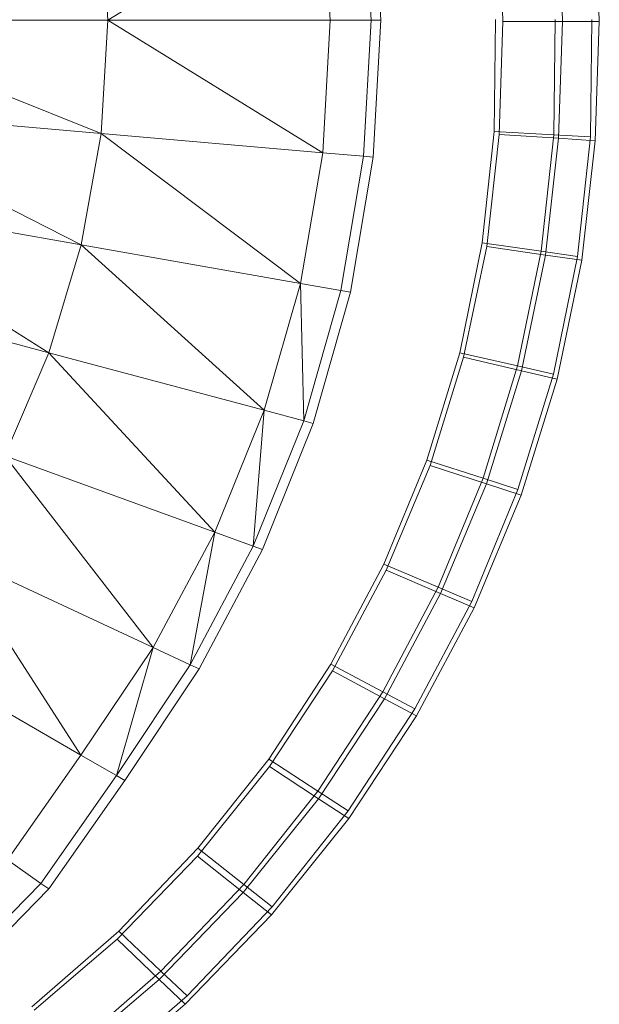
# Model space of a CAD drawing. Header units: metres. Extents: x 391.1 to 427.5, y 12.7 to 28.4.
# Tile 97 of 139: x 408.2101 to 408.2802, y 27.1122 to 27.2312. Entities that reach past the tile are written whole.
import ezdxf

# ---------------------------------------------------------------- set-up
doc = ezdxf.new("R2010")
doc.units = ezdxf.units.M
doc.layers.add('A-DETL-____-MBND', color=7, linetype='Continuous', lineweight=18)
doc.layers.add('A-GENM-____-OTLN', color=7, linetype='Continuous', lineweight=18)

# ---------------------------------------------------------------- blocks, each defined once
blk = doc.blocks.new('Family - LONDR55-XX_ZZ-ARQ-CAA-M3D-Londres55-154724-04_ELEC_P1')
at = {"layer": 'A-DETL-____-MBND', "color": 253, "true_color": 0xaaaaaa}
for p, q in [((0.23408, 0.1005), (0.24318, 0.06653)), ((0.22403, 0.09718), (0.23013, 0.06262)), ((0.22403, 0.09718), (0.24318, 0.06653)), ((0.20299, 0.09445), (0.20299, 0.05941)), ((0.20299, 0.09445), (0.21667, 0.06022)), ((0.21361, 0.09514), (0.21667, 0.06022)), ((0.21361, 0.09514), (0.23013, 0.06262)), ((0.27829, 0.0861), (0.29183, 0.06265)), ((0.31869, 0.07863), (0.30734, 0.06749)), ((0.26738, 0.07843), (0.27881, 0.05392)), ((0.29183, 0.06265), (0.26738, 0.07843)), ((0.31945, 0.07772), (0.30802, 0.06652)), ((0.25565, 0.07185), (0.24318, 0.06653)), ((0.25565, 0.07185), (0.26488, 0.04648)), ((0.25565, 0.07185), (0.27881, 0.05392)), ((0.3045, 0.07154), (0.29183, 0.06265)), ((0.3045, 0.07154), (0.30734, 0.06749)), ((0.31311, 0.05809), (0.32226, 0.06857)), ((0.31311, 0.05809), (0.32226, 0.06857)), ((0.32226, 0.06857), (0.31311, 0.05809)), ((0.31311, 0.05809), (0.32226, 0.06857)), ((0.31409, 0.05827), (0.32267, 0.06832)), ((0.31409, 0.05827), (0.32267, 0.06832)), ((0.30734, 0.06749), (0.2943, 0.05837)), ((0.30734, 0.06749), (0.30802, 0.06652)), ((0.24318, 0.06653), (0.23013, 0.06262)), ((0.24318, 0.06653), (0.25015, 0.0405)), ((0.24318, 0.06653), (0.26488, 0.04648)), ((0.30802, 0.06652), (0.29489, 0.05734)), ((0.32775, 0.06423), (0.31794, 0.05299)), ((0.32775, 0.06423), (0.31794, 0.05299)), ((0.31895, 0.0532), (0.32819, 0.06401)), ((0.31895, 0.0532), (0.32819, 0.06401)), ((0.23013, 0.06262), (0.21667, 0.06022)), ((0.23013, 0.06262), (0.2348, 0.03611)), ((0.23013, 0.06262), (0.25015, 0.0405)), ((0.29183, 0.06265), (0.27881, 0.05392)), ((0.29183, 0.06265), (0.2943, 0.05837)), ((0.33115, 0.06155), (0.32092, 0.04983)), ((0.33115, 0.06155), (0.32092, 0.04983)), ((0.32196, 0.05007), (0.3316, 0.06135)), ((0.18932, 0.06022), (0.20299, 0.05941)), ((0.21667, 0.06022), (0.20299, 0.05941)), ((0.21667, 0.06022), (0.21901, 0.03343)), ((0.21667, 0.06022), (0.2348, 0.03611)), ((0.20299, 0.05941), (0.18697, 0.03343)), ((0.20299, 0.05941), (0.20299, 0.03253)), ((0.20299, 0.05941), (0.21901, 0.03343)), ((0.27881, 0.05392), (0.2943, 0.05837)), ((0.2943, 0.05837), (0.2809, 0.04943)), ((0.2943, 0.05837), (0.29489, 0.05734)), ((0.29489, 0.05734), (0.2814, 0.04836)), ((0.3031, 0.04853), (0.31311, 0.05809)), ((0.3031, 0.04853), (0.31311, 0.05809)), ((0.31311, 0.05809), (0.3031, 0.04853)), ((0.3031, 0.04853), (0.31311, 0.05809)), ((0.30404, 0.04857), (0.31409, 0.05827)), ((0.30404, 0.04857), (0.31409, 0.05827)), ((0.31794, 0.05299), (0.31311, 0.05809)), ((0.31311, 0.05809), (0.31794, 0.05299)), ((0.31895, 0.0532), (0.31409, 0.05827)), ((0.31409, 0.05827), (0.31895, 0.0532)), ((0.27881, 0.05392), (0.26488, 0.04648)), ((0.27881, 0.05392), (0.2809, 0.04943)), ((0.31794, 0.05299), (0.30747, 0.04298)), ((0.31794, 0.05299), (0.30747, 0.04298)), ((0.30844, 0.04304), (0.31895, 0.0532)), ((0.30844, 0.04304), (0.31895, 0.0532)), ((0.32092, 0.04983), (0.31794, 0.05299)), ((0.31794, 0.05299), (0.32092, 0.04983)), ((0.32196, 0.05007), (0.31895, 0.0532)), ((0.31895, 0.0532), (0.32196, 0.05007)), ((0.31115, 0.03963), (0.32196, 0.05007)), ((0.31115, 0.03963), (0.32196, 0.05007)), ((0.26488, 0.04648), (0.2809, 0.04943)), ((0.2809, 0.04943), (0.26657, 0.04183)), ((0.2809, 0.04943), (0.2814, 0.04836)), ((0.32092, 0.04983), (0.31017, 0.03955)), ((0.32092, 0.04983), (0.31017, 0.03955)), ((0.2814, 0.04836), (0.26698, 0.04072)), ((0.29231, 0.03995), (0.3031, 0.04853)), ((0.29231, 0.03995), (0.3031, 0.04853)), ((0.3031, 0.04853), (0.29231, 0.03995)), ((0.29231, 0.03995), (0.3031, 0.04853)), ((0.2932, 0.03987), (0.30404, 0.04857)), ((0.2932, 0.03987), (0.30404, 0.04857)), ((0.30747, 0.04298), (0.3031, 0.04853)), ((0.3031, 0.04853), (0.30747, 0.04298)), ((0.30844, 0.04304), (0.30404, 0.04857)), ((0.30404, 0.04857), (0.30844, 0.04304)), ((0.26488, 0.04648), (0.25015, 0.0405)), ((0.26488, 0.04648), (0.26657, 0.04183)), ((0.30747, 0.04298), (0.29618, 0.03401)), ((0.30747, 0.04298), (0.29618, 0.03401)), ((0.2971, 0.03394), (0.30844, 0.04304)), ((0.2971, 0.03394), (0.30844, 0.04304)), ((0.31017, 0.03955), (0.30747, 0.04298)), ((0.30747, 0.04298), (0.31017, 0.03955)), ((0.31115, 0.03963), (0.30844, 0.04304)), ((0.30844, 0.04304), (0.31115, 0.03963)), ((0.25015, 0.0405), (0.26657, 0.04183)), ((0.26657, 0.04183), (0.25143, 0.03573)), ((0.26657, 0.04183), (0.26698, 0.04072)), ((0.25015, 0.0405), (0.2348, 0.03611)), ((0.25015, 0.0405), (0.25143, 0.03573)), ((0.26698, 0.04072), (0.25174, 0.03458)), ((0.28083, 0.03245), (0.29231, 0.03995)), ((0.28083, 0.03245), (0.29231, 0.03995)), ((0.29231, 0.03995), (0.28083, 0.03245)), ((0.28083, 0.03245), (0.29231, 0.03995)), ((0.28165, 0.03224), (0.2932, 0.03987)), ((0.28165, 0.03224), (0.2932, 0.03987)), ((0.29618, 0.03401), (0.29231, 0.03995)), ((0.29231, 0.03995), (0.29618, 0.03401)), ((0.2971, 0.03394), (0.2932, 0.03987)), ((0.2932, 0.03987), (0.2971, 0.03394)), ((0.31017, 0.03955), (0.29858, 0.03034)), ((0.31017, 0.03955), (0.29858, 0.03034)), ((0.2995, 0.03028), (0.31115, 0.03963)), ((0.2995, 0.03028), (0.31115, 0.03963)), ((0.2348, 0.03611), (0.21901, 0.03343)), ((0.2348, 0.03611), (0.23566, 0.03124)), ((0.2348, 0.03611), (0.25143, 0.03573)), ((0.25143, 0.03573), (0.23566, 0.03124)), ((0.25143, 0.03573), (0.25174, 0.03458)), ((0.25174, 0.03458), (0.23587, 0.03007)), ((0.18697, 0.03343), (0.20299, 0.03253)), ((0.21901, 0.03343), (0.20299, 0.03253)), ((0.21901, 0.03343), (0.21944, 0.0285)), ((0.29618, 0.03401), (0.28417, 0.02616)), ((0.29618, 0.03401), (0.28417, 0.02616)), ((0.28502, 0.02597), (0.2971, 0.03394)), ((0.28502, 0.02597), (0.2971, 0.03394)), ((0.29858, 0.03034), (0.29618, 0.03401)), ((0.29618, 0.03401), (0.29858, 0.03034)), ((0.2995, 0.03028), (0.2971, 0.03394)), ((0.2971, 0.03394), (0.2995, 0.03028)), ((0.20299, 0.03253), (0.20299, 0.02758)), ((0.26874, 0.02606), (0.28083, 0.03245)), ((0.26874, 0.02606), (0.28083, 0.03245)), ((0.28083, 0.03245), (0.26874, 0.02606)), ((0.26874, 0.02606), (0.28083, 0.03245)), ((0.26948, 0.02575), (0.28165, 0.03224)), ((0.26948, 0.02575), (0.28165, 0.03224)), ((0.28417, 0.02616), (0.28083, 0.03245)), ((0.28083, 0.03245), (0.28417, 0.02616)), ((0.28502, 0.02597), (0.28165, 0.03224)), ((0.28165, 0.03224), (0.28502, 0.02597)), ((0.23566, 0.03124), (0.21944, 0.0285)), ((0.23566, 0.03124), (0.23587, 0.03007)), ((0.23587, 0.03007), (0.21954, 0.02732)), ((0.29858, 0.03034), (0.28624, 0.02228)), ((0.29858, 0.03034), (0.28624, 0.02228)), ((0.2871, 0.0221), (0.2995, 0.03028)), ((0.2871, 0.0221), (0.2995, 0.03028)), ((0.18654, 0.0285), (0.20299, 0.02758)), ((0.21944, 0.0285), (0.20299, 0.02758)), ((0.20299, 0.02758), (0.20299, 0.0264)), ((0.21944, 0.0285), (0.21954, 0.02732)), ((0.20299, 0.0264), (0.18644, 0.02732)), ((0.21954, 0.02732), (0.20299, 0.0264)), ((0.25616, 0.02086), (0.26874, 0.02606)), ((0.25616, 0.02086), (0.26874, 0.02606)), ((0.26874, 0.02606), (0.25616, 0.02086)), ((0.25616, 0.02086), (0.26874, 0.02606)), ((0.25681, 0.02046), (0.26948, 0.02575)), ((0.25681, 0.02046), (0.26948, 0.02575)), ((0.27153, 0.01948), (0.26874, 0.02606)), ((0.26874, 0.02606), (0.27153, 0.01948)), ((0.2723, 0.01919), (0.26948, 0.02575)), ((0.26948, 0.02575), (0.2723, 0.01919)), ((0.28417, 0.02616), (0.27153, 0.01948)), ((0.28417, 0.02616), (0.27153, 0.01948)), ((0.2723, 0.01919), (0.28502, 0.02597)), ((0.2723, 0.01919), (0.28502, 0.02597)), ((0.28624, 0.02228), (0.28417, 0.02616)), ((0.28417, 0.02616), (0.28624, 0.02228)), ((0.2871, 0.0221), (0.28502, 0.02597)), ((0.28502, 0.02597), (0.2871, 0.0221)), ((0.28624, 0.02228), (0.27326, 0.01542)), ((0.28624, 0.02228), (0.27326, 0.01542)), ((0.27404, 0.01513), (0.2871, 0.0221)), ((0.27404, 0.01513), (0.2871, 0.0221)), ((0.24318, 0.01687), (0.25616, 0.02086)), ((0.24318, 0.01687), (0.25616, 0.02086)), ((0.25616, 0.02086), (0.24318, 0.01687)), ((0.24318, 0.01687), (0.25616, 0.02086)), ((0.24373, 0.0164), (0.25681, 0.02046)), ((0.24373, 0.0164), (0.25681, 0.02046)), ((0.25837, 0.01404), (0.25616, 0.02086)), ((0.25616, 0.02086), (0.25837, 0.01404)), ((0.25904, 0.01365), (0.25681, 0.02046)), ((0.25681, 0.02046), (0.25904, 0.01365)), ((0.27153, 0.01948), (0.25837, 0.01404)), ((0.27153, 0.01948), (0.25837, 0.01404)), ((0.25904, 0.01365), (0.2723, 0.01919)), ((0.25904, 0.01365), (0.2723, 0.01919)), ((0.27326, 0.01542), (0.27153, 0.01948)), ((0.27153, 0.01948), (0.27326, 0.01542)), ((0.27404, 0.01513), (0.2723, 0.01919)), ((0.2723, 0.01919), (0.27404, 0.01513)), ((0.22991, 0.01414), (0.24318, 0.01687)), ((0.22991, 0.01414), (0.24318, 0.01687)), ((0.24318, 0.01687), (0.22991, 0.01414)), ((0.22991, 0.01414), (0.24318, 0.01687)), ((0.24479, 0.00987), (0.24318, 0.01687)), ((0.24318, 0.01687), (0.24479, 0.00987)), ((0.23035, 0.01361), (0.24373, 0.0164)), ((0.23035, 0.01361), (0.24373, 0.0164)), ((0.24537, 0.0094), (0.24373, 0.0164)), ((0.24373, 0.0164), (0.24537, 0.0094)), ((0.27326, 0.01542), (0.25974, 0.00983)), ((0.27326, 0.01542), (0.25974, 0.00983)), ((0.26042, 0.00944), (0.27404, 0.01513)), ((0.26042, 0.00944), (0.27404, 0.01513)), ((0.21646, 0.01269), (0.22991, 0.01414)), ((0.21646, 0.01269), (0.22991, 0.01414)), ((0.22991, 0.01414), (0.21646, 0.01269)), ((0.21646, 0.01269), (0.22991, 0.01414)), ((0.21679, 0.01211), (0.23035, 0.01361)), ((0.21679, 0.01211), (0.23035, 0.01361)), ((0.23091, 0.00702), (0.22991, 0.01414)), ((0.22991, 0.01414), (0.23091, 0.00702)), ((0.23138, 0.00649), (0.23035, 0.01361)), ((0.23035, 0.01361), (0.23138, 0.00649)), ((0.25837, 0.01404), (0.24479, 0.00987)), ((0.25837, 0.01404), (0.24479, 0.00987)), ((0.24537, 0.0094), (0.25904, 0.01365)), ((0.24537, 0.0094), (0.25904, 0.01365)), ((0.25974, 0.00983), (0.25837, 0.01404)), ((0.25837, 0.01404), (0.25974, 0.00983)), ((0.26042, 0.00944), (0.25904, 0.01365)), ((0.25904, 0.01365), (0.26042, 0.00944)), ((0.18903, 0.01211), (0.20315, 0.01165)), ((0.18903, 0.01211), (0.20315, 0.01165)), ((0.20291, 0.01253), (0.21646, 0.01269)), ((0.20291, 0.01253), (0.21646, 0.01269)), ((0.21646, 0.01269), (0.20291, 0.01253)), ((0.20291, 0.01253), (0.21646, 0.01269)), ((0.20315, 0.01165), (0.21679, 0.01211)), ((0.20315, 0.01165), (0.21679, 0.01211)), ((0.21685, 0.0055), (0.21646, 0.01269)), ((0.21646, 0.01269), (0.21685, 0.0055)), ((0.21726, 0.00493), (0.21679, 0.01211)), ((0.21679, 0.01211), (0.21726, 0.00493)), ((0.20315, 0.00445), (0.20315, 0.01165)), ((0.20315, 0.01165), (0.20315, 0.00445)), ((0.24479, 0.00987), (0.23091, 0.00702)), ((0.24479, 0.00987), (0.23091, 0.00702)), ((0.24579, 0.00555), (0.24479, 0.00987)), ((0.24479, 0.00987), (0.24579, 0.00555)), ((0.25974, 0.00983), (0.24579, 0.00555)), ((0.25974, 0.00983), (0.24579, 0.00555)), ((0.23138, 0.00649), (0.24537, 0.0094)), ((0.23138, 0.00649), (0.24537, 0.0094)), ((0.24638, 0.00508), (0.24537, 0.0094)), ((0.24537, 0.0094), (0.24638, 0.00508)), ((0.24638, 0.00508), (0.26042, 0.00944)), ((0.24638, 0.00508), (0.26042, 0.00944)), ((0.23091, 0.00702), (0.21685, 0.0055)), ((0.23091, 0.00702), (0.21685, 0.0055)), ((0.21726, 0.00493), (0.23138, 0.00649)), ((0.21726, 0.00493), (0.23138, 0.00649)), ((0.23154, 0.00262), (0.23091, 0.00702)), ((0.23091, 0.00702), (0.23154, 0.00262)), ((0.23201, 0.00209), (0.23138, 0.00649)), ((0.23138, 0.00649), (0.23201, 0.00209)), ((0.18857, 0.00493), (0.20315, 0.00445)), ((0.18857, 0.00493), (0.20315, 0.00445)), ((0.21685, 0.0055), (0.20291, 0.00533)), ((0.21685, 0.0055), (0.20291, 0.00533)), ((0.20315, 0.00445), (0.21726, 0.00493)), ((0.20315, 0.00445), (0.21726, 0.00493)), ((0.21709, 0.00105), (0.21685, 0.0055)), ((0.21685, 0.0055), (0.21709, 0.00105)), ((0.21755, 0.00049), (0.21726, 0.00493)), ((0.21726, 0.00493), (0.21755, 0.00049)), ((0.24579, 0.00555), (0.23154, 0.00262)), ((0.24579, 0.00555), (0.23154, 0.00262)), ((0.23201, 0.00209), (0.24638, 0.00508)), ((0.23201, 0.00209), (0.24638, 0.00508)), ((0.20315, 0), (0.20315, 0.00445)), ((0.20315, 0.00445), (0.20315, 0)), ((0.23154, 0.00262), (0.21709, 0.00105)), ((0.23154, 0.00262), (0.21709, 0.00105)), ((0.21755, 0.00049), (0.23201, 0.00209)), ((0.21755, 0.00049), (0.23201, 0.00209)), ((0.18828, 0.00049), (0.20315, 0)), ((0.18828, 0.00049), (0.20315, 0)), ((0.21709, 0.00105), (0.20291, 0.00088)), ((0.21709, 0.00105), (0.20291, 0.00088)), ((0.20315, 0), (0.21755, 0.00049)), ((0.20315, 0), (0.21755, 0.00049))]:
    blk.add_line(p, q, dxfattribs=at)
blk = doc.blocks.new('Family - Inodor P1-154725-04_ELEC_P1')
at = {"extrusion": (0, 0, -1), "zscale": -1, "rotation": 180}
blk.add_blockref('Family - LONDR55-XX_ZZ-ARQ-CAA-M3D-Londres55-154724-04_ELEC_P1', (0, 0), dxfattribs=at)
blk = doc.blocks.new('LONDR55-XX_ZZ-ARQ-CAA-M3D-Londres55_ifc-1-04_ELEC_P1')
at = {"layer": 'A-GENM-____-OTLN', "color": 253, "lineweight": 18, "true_color": 0xaaaaaa, "rotation": 270}
blk.add_blockref('Family - Inodor P1-154725-04_ELEC_P1', (408.28015, 27.43417), dxfattribs=at)

msp = doc.modelspace()

# ---------------------------------------------------------------- block references
at = {"lineweight": 5}
msp.add_blockref('LONDR55-XX_ZZ-ARQ-CAA-M3D-Londres55_ifc-1-04_ELEC_P1', (0, 0), dxfattribs=at)

doc.saveas('drawing.dxf')
